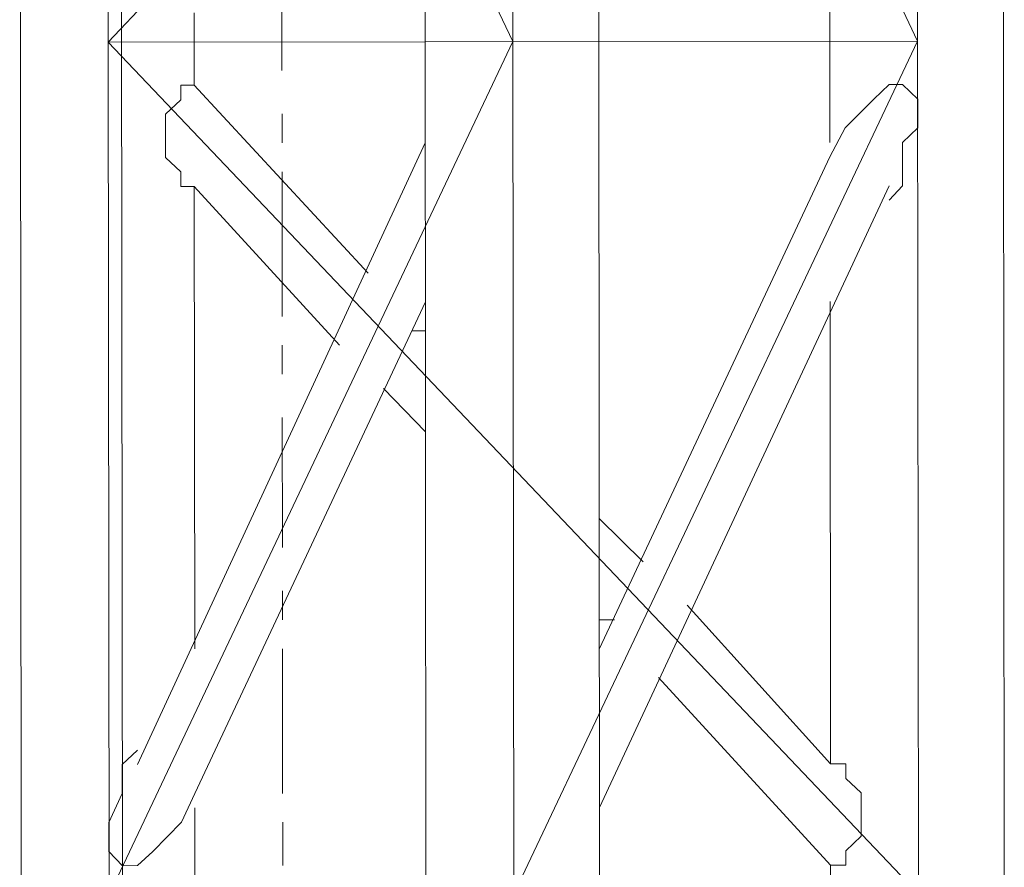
# Model space of a CAD drawing. Header units: inches. Extents: x -5850 to 5646, y 8947 to 13007.
# Tile 196 of 256: x -4345 to -4316, y 11262 to 11287. Entities that reach past the tile are written whole.
import ezdxf

# ---------------------------------------------------------------- set-up
doc = ezdxf.new("R2010")
doc.units = ezdxf.units.IN
doc.header["$MEASUREMENT"] = 0
doc.layers.add('at_Entity', color=7, linetype='Continuous')

msp = doc.modelspace()

# ---------------------------------------------------------------- linework, layer by layer
at = {"layer": 'at_Entity', "color": 7, "lineweight": 20}
for p, q in [((-4341.428, 10560.866), (-4342.113, 11327.941)), ((-4345.054, 11311.042), (-4345.009, 11261.2)), ((-4342.488, 11311.044), (-4330.644, 11286.134)), ((-4342.466, 11286.123), (-4342.488, 11311.044)), ((-4318.844, 11311.065), (-4342.466, 11286.123)), ((-4333.232, 11311.053), (-4333.187, 11261.211)), ((-4330.644, 11286.134), (-4330.666, 11311.055)), ((-4330.666, 11311.055), (-4318.822, 11286.144)), ((-4328.135, 11286.136), (-4328.157, 11311.057)), ((-4318.822, 11286.144), (-4318.844, 11311.065)), ((-4316.313, 11286.147), (-4316.335, 11311.068)), ((-4321.39, 11288.679), (-4321.387, 11286.142)), ((-4339.957, 11286.126), (-4339.958, 11286.973)), ((-4333.209, 11286.132), (-4342.466, 11286.123)), ((-4342.444, 11261.202), (-4342.466, 11286.123)), ((-4342.466, 11286.123), (-4318.8, 11261.223)), ((-4330.644, 11286.134), (-4342.444, 11261.202)), ((-4339.956, 11284.86), (-4339.957, 11286.126)), ((-4333.209, 11286.132), (-4318.822, 11286.144)), ((-4330.622, 11261.213), (-4330.644, 11286.134)), ((-4318.822, 11286.144), (-4330.622, 11261.213)), ((-4328.113, 11261.215), (-4328.135, 11286.136)), ((-4321.387, 11286.142), (-4321.385, 11283.187)), ((-4318.8, 11261.223), (-4318.822, 11286.144)), ((-4316.291, 11261.226), (-4316.313, 11286.147)), ((-4340.346, 11284.859), (-4339.956, 11284.86)), ((-4340.346, 11284.436), (-4340.346, 11284.859)), ((-4339.956, 11284.86), (-4334.876, 11279.371)), ((-4319.658, 11284.878), (-4320.103, 11284.454)), ((-4319.267, 11284.878), (-4319.658, 11284.878)), ((-4318.821, 11284.455), (-4319.267, 11284.878)), ((-4340.791, 11284.017), (-4340.346, 11284.436)), ((-4320.103, 11284.454), (-4320.939, 11283.611)), ((-4318.82, 11283.613), (-4318.821, 11284.455)), ((-4340.79, 11282.745), (-4340.791, 11284.017)), ((-4320.939, 11283.611), (-4321.384, 11282.763)), ((-4319.266, 11283.188), (-4318.82, 11283.613)), ((-4333.207, 11283.176), (-4341.611, 11265.006)), ((-4319.265, 11281.923), (-4319.266, 11283.188)), ((-4340.344, 11282.328), (-4340.79, 11282.745)), ((-4328.119, 11268.397), (-4321.384, 11282.763)), ((-4340.343, 11281.904), (-4340.344, 11282.328)), ((-4339.953, 11281.904), (-4340.343, 11281.904)), ((-4339.941, 11268.387), (-4339.953, 11281.904)), ((-4339.953, 11281.904), (-4335.711, 11277.263)), ((-4328.115, 11263.752), (-4319.655, 11281.922)), ((-4319.655, 11281.498), (-4319.265, 11281.923)), ((-4333.203, 11278.531), (-4339.937, 11264.16)), ((-4321.381, 11278.541), (-4321.369, 11265.024)), ((-4333.592, 11277.683), (-4333.202, 11277.683)), ((-4334.427, 11275.993), (-4333.199, 11274.728)), ((-4328.122, 11272.201), (-4326.839, 11270.93)), ((-4325.555, 11269.666), (-4321.369, 11265.024)), ((-4328.12, 11269.24), (-4327.674, 11269.24)), ((-4326.39, 11267.551), (-4321.366, 11262.069)), ((-4341.611, 11265.424), (-4342.057, 11265.006)), ((-4342.057, 11265.006), (-4342.056, 11264.158)), ((-4321.369, 11265.024), (-4320.922, 11265.025)), ((-4320.922, 11265.025), (-4320.922, 11264.601)), ((-4320.922, 11264.601), (-4320.476, 11264.177)), ((-4342.056, 11264.158), (-4342.446, 11263.316)), ((-4340.327, 11263.318), (-4339.937, 11264.16)), ((-4320.476, 11264.177), (-4320.474, 11262.912)), ((-4339.935, 11261.205), (-4339.937, 11263.742)), ((-4342.446, 11263.316), (-4342.445, 11262.468)), ((-4341.163, 11262.469), (-4340.327, 11263.318)), ((-4320.474, 11262.912), (-4320.92, 11262.487)), ((-4342.445, 11262.468), (-4342.054, 11262.05)), ((-4341.608, 11262.051), (-4341.163, 11262.469)), ((-4320.92, 11262.487), (-4320.92, 11262.069)), ((-4342.054, 11262.05), (-4341.608, 11262.051)), ((-4321.366, 11262.069), (-4321.365, 11261.221)), ((-4320.92, 11262.069), (-4321.366, 11262.069))]:
    msp.add_line(p, q, dxfattribs=at)
at = {"layer": 'at_Entity', "color": 3, "lineweight": 20}
for p, q in [((-4337.394, 11289.089), (-4337.391, 11285.286)), ((-4337.39, 11284.02), (-4337.389, 11283.172)), ((-4337.388, 11282.33), (-4337.385, 11278.103)), ((-4337.384, 11277.261), (-4337.383, 11276.414)), ((-4337.382, 11275.148), (-4337.378, 11271.345)), ((-4337.377, 11270.079), (-4337.377, 11269.231)), ((-4337.376, 11268.389), (-4337.372, 11264.162)), ((-4337.371, 11263.32), (-4337.37, 11262.054))]:
    msp.add_line(p, q, dxfattribs=at)

doc.saveas('drawing.dxf')
